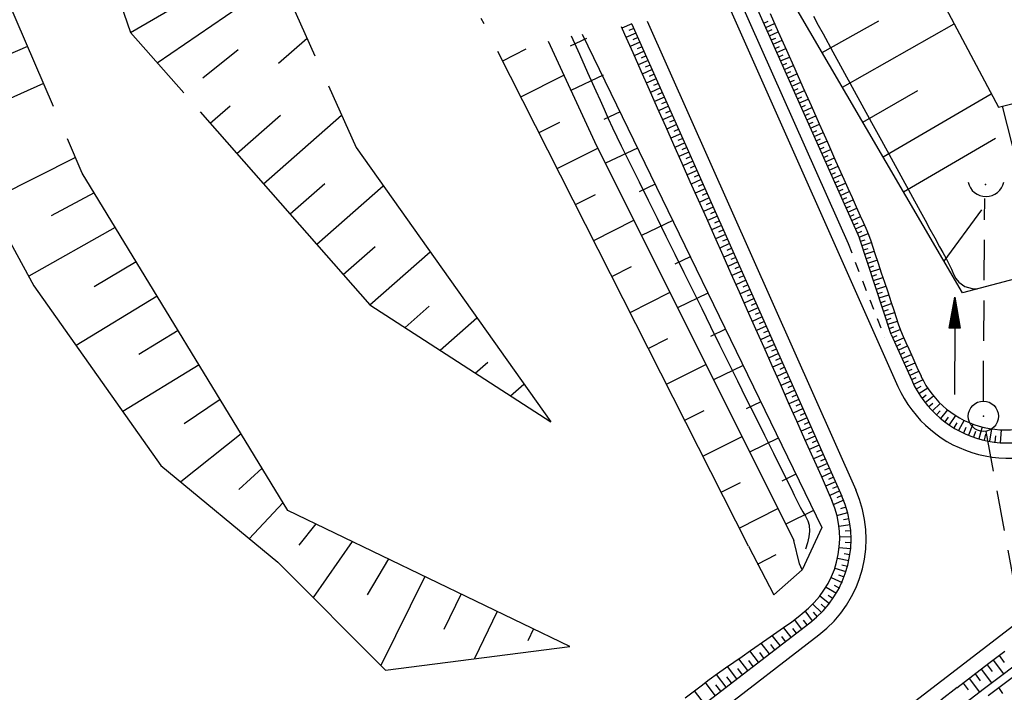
# Model space of a CAD drawing. Extents: x 446577 to 447216, y 443659 to 444842.
# Tile 132 of 177: x 446706 to 446754, y 444319 to 444353. Entities that reach past the tile are written whole.
import ezdxf

# ---------------------------------------------------------------- set-up
doc = ezdxf.new("R2010")
doc.units = 0
doc.header["$LTSCALE"] = 2
doc.header["$MEASUREMENT"] = 0
for name, pattern in [('AUSGEZOGEN', [0]), ('GESTRICH-X2', [1.5, 1, -0.5]), ('PUNKTX2', [0.5, 0.25, -0.25])]:
    doc.linetypes.add(name, pattern=pattern)
doc.layers.get('0').update_dxf_attribs({"linetype": 'AUSGEZOGEN'})
for name, color, linetype in [('Bestand', 8, 'CONTINUOUS'), ('DB-Bestand', 8, 'CONTINUOUS'), ('DB-Wegböschungen', 15, 'CONTINUOUS'), ('DB-Wege', 15, 'CONTINUOUS'), ('DURCHL', 200, 'GESTRICH-X2'), ('FBRTOP', 250, 'AUSGEZOGEN'), ('KANAL', 7, 'GESTRICH-X2'), ('MULDE', 250, 'AUSGEZOGEN'), ('PFEIL', 7, 'CONTINUOUS'), ('SCHSYMBOL', 200, 'AUSGEZOGEN')]:
    doc.layers.add(name, color=color, linetype=linetype)

# ---------------------------------------------------------------- blocks, each defined once
blk = doc.blocks.new('GST')
at = {"color": 0}
blk.add_circle((0, 0), 0.75, dxfattribs=at)
blk.add_point((0, 0), dxfattribs=at)
blk = doc.blocks.new('10')
blk.add_blockref('GST', (0, 0))
blk = doc.blocks.new('42')
at = {"color": 0}
blk.add_arc((-0.025, -0.311), 0.91, 12.5363, 167.4637, dxfattribs=at)
blk.add_point((0, 0), dxfattribs=at)
blk = doc.blocks.new('PFEIL2')
at = {"color": 0}
for p, q in [((0.88, 0.002), (-2.401, -0.012)), ((0.881, -0.271), (0.879, 0.276)), ((0.879, 0.276), (2.429, 0.009)), ((0.911, 0.27), (0.879, 0.265)), ((0.965, 0.261), (0.879, 0.246)), ((1.019, 0.252), (0.879, 0.228)), ((1.073, 0.242), (0.879, 0.209)), ((1.127, 0.233), (0.879, 0.191)), ((1.181, 0.224), (0.879, 0.172)), ((1.235, 0.214), (0.879, 0.154)), ((1.289, 0.205), (0.879, 0.135)), ((1.343, 0.196), (0.879, 0.117)), ((1.397, 0.187), (0.879, 0.098)), ((1.451, 0.177), (0.879, 0.08)), ((1.505, 0.168), (0.879, 0.061)), ((1.559, 0.159), (0.88, 0.043)), ((1.613, 0.149), (0.88, 0.024)), ((1.668, 0.14), (0.88, 0.006)), ((1.722, 0.131), (0.88, -0.013)), ((1.776, 0.121), (0.88, -0.031)), ((1.83, 0.112), (0.88, -0.05)), ((1.884, 0.103), (0.88, -0.068)), ((1.938, 0.094), (0.88, -0.087)), ((1.992, 0.084), (0.88, -0.105)), ((2.046, 0.075), (0.88, -0.124)), ((2.1, 0.066), (0.88, -0.142)), ((2.154, 0.056), (0.88, -0.161)), ((2.208, 0.047), (0.88, -0.179)), ((2.262, 0.038), (0.881, -0.198)), ((2.316, 0.029), (0.881, -0.216)), ((2.37, 0.019), (0.881, -0.235)), ((2.424, 0.01), (0.881, -0.253)), ((2.429, 0.009), (0.881, -0.271))]:
    blk.add_line(p, q, dxfattribs=at)

msp = doc.modelspace()

# ---------------------------------------------------------------- linework, layer by layer
at = {"layer": 'Bestand', "linetype": 'Continuous'}
for p, q in [((446712.358, 444350.518), (446718.482, 444354.693)), ((446711.04, 444352.021), (446714.467, 444354.013)), ((446728.586, 444352.451), (446728.45, 444352.719)), ((446718.384, 444350.49), (446719.804, 444351.739)), ((446705.934, 444351.326), (446703.425, 444350.245)), ((446714.625, 444349.768), (446716.387, 444351.169)), ((446706.725, 444349.49), (446701.915, 444347.344))]:
    msp.add_line(p, q, dxfattribs=at)
for points in [[(446720.206, 444350.841), (446706.21, 444382.114), (446701.042, 444404.509), (446700.66, 444427.613), (446701.8, 444454.395), (446703.878, 444476.629), (446702.913, 444483.812), (446694.566, 444483.961), (446689.598, 444479.387), (446682.694, 444475.175), (446680.978, 444461.083), (446680.205, 444454.275), (446685.015, 444450.906), (446684.93, 444432.442)], [(446691.92, 444441.187), (446694.273, 444476.041), (446700.139, 444476.628), (446697.969, 444442.632), (446698.102, 444416.652), (446700.715, 444387.629), (446707.561, 444362.107), (446711.042, 444352.015), (446713.679, 444349.016)], [(446707.219, 444348.344), (446702.111, 444360.196), (446696.238, 444384.026), (446691.605, 444418.332), (446691.92, 444441.187)]]:
    msp.add_lwpolyline(points, dxfattribs=at)
at = {"layer": 'DB-Bestand', "linetype": 'Continuous'}
for p, q in [((446750.372, 444355.362), (446754.118, 444348.304)), ((446752.334, 444339.101), (446743.784, 444353.749)), ((446745.374, 444351.024), (446748.19, 444352.597)), ((446746.383, 444349.297), (446751.922, 444352.442)), ((446733.666, 444351.716), (446732.86, 444351.339)), ((446733.462, 444351.927), (446745.355, 444327.442)), ((446754.118, 444348.304), (446767.136, 444351.659)), ((446729.515, 444350.615), (446730.681, 444351.205)), ((446731.767, 444351.583), (446734.07, 444346.604)), ((446741.708, 444326.525), (446729.28, 444351.078)), ((446730.418, 444348.831), (446732.543, 444349.906)), ((446734.504, 444349.9), (446732.896, 444349.143)), ((446720.865, 444349.369), (446722.234, 444346.31)), ((446747.391, 444347.57), (446750.115, 444349.142)), ((446748.399, 444345.842), (446753.763, 444348.973)), ((446715, 444347.514), (446715.981, 444348.378)), ((446756.393, 444340.158), (446754.328, 444348.358)), ((446714.504, 444348.078), (446722.924, 444338.503)), ((446716.32, 444346.012), (446718.49, 444347.92)), ((446717.641, 444344.511), (446721.515, 444347.917)), ((446735.342, 444348.084), (446734.539, 444347.705)), ((446731.321, 444347.046), (446732.352, 444347.568)), ((446708.645, 444345.035), (446707.911, 444346.739)), ((446749.407, 444344.115), (446753.97, 444346.778)), ((446722.234, 444346.31), (446731.895, 444332.689)), ((446732.225, 444345.262), (446734.233, 444346.278)), ((446734.07, 444346.604), (446743.967, 444326.803)), ((446736.205, 444346.28), (446734.611, 444345.523)), ((446708.308, 444345.816), (446703.956, 444343.622)), ((446702.814, 444345.704), (446706.244, 444339.45)), ((446718.847, 444328.294), (446708.645, 444345.035)), ((446718.962, 444343.009), (446720.691, 444344.529)), ((446720.283, 444341.507), (446723.583, 444344.409)), ((446737.079, 444344.481), (446736.292, 444344.106)), ((446709.243, 444344.054), (446707.107, 444342.912)), ((446733.128, 444343.477), (446734.127, 444343.983)), ((446771.222, 444344.022), (446752.334, 444339.101)), ((446751.424, 444340.66), (446753.296, 444343.218)), ((446710.284, 444342.346), (446705.988, 444339.918)), ((446734.031, 444341.693), (446736.021, 444342.7)), ((446737.952, 444342.682), (446736.402, 444341.939)), ((446721.603, 444340.005), (446723.175, 444341.387)), ((446722.924, 444338.503), (446725.909, 444341.128)), ((446738.826, 444340.883), (446738.062, 444340.515)), ((446711.325, 444340.638), (446709.242, 444339.395)), ((446734.934, 444339.908), (446735.911, 444340.403)), ((446706.244, 444339.45), (446712.541, 444330.527)), ((446712.365, 444338.93), (446708.341, 444336.478)), ((446735.837, 444338.124), (446737.792, 444339.113)), ((446739.7, 444339.084), (446738.193, 444338.355)), ((446722.924, 444338.503), (446731.895, 444332.689)), ((446724.668, 444337.373), (446725.87, 444338.43)), ((446726.411, 444336.243), (446728.236, 444337.848)), ((446713.406, 444337.222), (446711.452, 444336.031)), ((446740.574, 444337.285), (446739.831, 444336.924)), ((446736.74, 444336.339), (446737.718, 444336.834)), ((446714.447, 444335.514), (446710.653, 444333.202)), ((446728.155, 444335.113), (446728.777, 444335.66)), ((446737.644, 444334.555), (446739.598, 444335.544)), ((446741.448, 444335.486), (446739.983, 444334.774)), ((446729.898, 444333.983), (446730.563, 444334.567)), ((446715.488, 444333.806), (446713.71, 444332.597)), ((446742.322, 444333.687), (446741.599, 444333.336)), ((446738.547, 444332.771), (446739.506, 444333.256)), ((446716.528, 444332.099), (446713.529, 444329.709)), ((446739.45, 444330.986), (446741.368, 444331.957)), ((446743.195, 444331.888), (446741.771, 444331.196)), ((446712.541, 444330.527), (446718.345, 444325.726)), ((446717.569, 444330.391), (446716.422, 444329.329)), ((446740.353, 444329.202), (446741.312, 444329.687)), ((446744.069, 444330.089), (446743.367, 444329.748)), ((446718.61, 444328.683), (446716.935, 444326.893)), ((446732.851, 444321.547), (446718.847, 444328.294)), ((446741.256, 444327.417), (446743.175, 444328.388)), ((446744.943, 444328.29), (446743.56, 444327.618)), ((446720.239, 444327.624), (446719.39, 444326.577)), ((446745.355, 444327.442), (446744.385, 444325.352)), ((446722.04, 444326.755), (446720.101, 444323.971)), ((446744.249, 444325.645), (446743.967, 444326.803)), ((446741.708, 444326.525), (446742.978, 444324.112)), ((446718.345, 444325.726), (446723.7, 444320.374)), ((446723.842, 444325.887), (446722.792, 444324.109)), ((446742.16, 444325.633), (446743.091, 444326.104)), ((446744.385, 444325.352), (446742.978, 444324.112)), ((446744.385, 444325.352), (446744.249, 444325.645)), ((446725.644, 444325.019), (446723.47, 444320.604)), ((446727.446, 444324.151), (446726.599, 444322.394)), ((446729.247, 444323.283), (446728.119, 444320.94)), ((446731.049, 444322.415), (446730.767, 444321.829)), ((446723.7, 444320.374), (446732.851, 444321.547))]:
    msp.add_line(p, q, dxfattribs=at)
at = {"layer": 'DB-Wegböschungen', "linetype": 'Continuous'}
for p, q in [((446741.954, 444353.652), (446747.227, 444341.803)), ((446742.787, 444352.962), (446743.194, 444352.048)), ((446744.936, 444352.823), (446745.176, 444352.383)), ((446735.387, 444352.318), (446735.558, 444351.934)), ((446735.924, 444352.446), (446735.429, 444352.224)), ((446736.025, 444352.219), (446735.778, 444352.108)), ((446735.931, 444352.429), (446746.352, 444329.009)), ((446742.477, 444352.478), (446742.696, 444352.575)), ((446742.57, 444352.269), (446743.009, 444352.464)), ((446742.662, 444352.061), (446742.882, 444352.158)), ((446745.176, 444352.383), (446745.418, 444351.943)), ((446732.909, 444351.85), (446733.319, 444350.938)), ((446735.558, 444351.934), (446735.965, 444351.021)), ((446736.126, 444351.991), (446735.631, 444351.77)), ((446736.227, 444351.764), (446735.98, 444351.653)), ((446742.755, 444351.853), (446743.194, 444352.048)), ((446742.848, 444351.644), (446743.067, 444351.742)), ((446742.94, 444351.436), (446743.38, 444351.631)), ((446743.194, 444352.048), (446743.6, 444351.135)), ((446745.418, 444351.943), (446745.9, 444351.063)), ((446736.328, 444351.537), (446735.833, 444351.315)), ((446736.43, 444351.309), (446736.182, 444351.199)), ((446743.033, 444351.227), (446743.253, 444351.325)), ((446743.126, 444351.019), (446743.565, 444351.214)), ((446743.6, 444351.135), (446744.007, 444350.221)), ((446733.319, 444350.938), (446733.73, 444350.026)), ((446735.965, 444351.021), (446736.371, 444350.107)), ((446736.531, 444351.082), (446736.036, 444350.86)), ((446736.632, 444350.855), (446736.384, 444350.744)), ((446743.219, 444350.811), (446743.438, 444350.908)), ((446743.311, 444350.602), (446743.751, 444350.797)), ((446745.9, 444351.063), (446746.382, 444350.183)), ((446736.733, 444350.627), (446736.238, 444350.406)), ((446736.935, 444350.173), (446736.44, 444349.951)), ((446736.834, 444350.4), (446736.587, 444350.289)), ((446743.404, 444350.394), (446743.624, 444350.491)), ((446743.497, 444350.185), (446743.936, 444350.38)), ((446744.007, 444350.221), (446744.413, 444349.307)), ((446746.382, 444350.183), (446746.864, 444349.303)), ((446733.73, 444350.026), (446734.141, 444349.114)), ((446736.371, 444350.107), (446736.778, 444349.193)), ((446737.138, 444349.718), (446736.643, 444349.497)), ((446737.036, 444349.946), (446736.789, 444349.835)), ((446743.59, 444349.977), (446743.809, 444350.074)), ((446743.682, 444349.768), (446744.121, 444349.963)), ((446736.778, 444349.193), (446737.184, 444348.28)), ((446737.34, 444349.264), (446736.845, 444349.042)), ((446737.239, 444349.491), (446736.991, 444349.38)), ((446743.775, 444349.56), (446743.995, 444349.658)), ((446743.868, 444349.352), (446744.307, 444349.547)), ((446743.961, 444349.143), (446744.18, 444349.241)), ((446744.413, 444349.307), (446744.82, 444348.394)), ((446746.864, 444349.303), (446747.345, 444348.423)), ((446734.141, 444349.114), (446734.347, 444348.659)), ((446737.542, 444348.809), (446737.047, 444348.587)), ((446737.441, 444349.036), (446737.193, 444348.926)), ((446744.053, 444348.935), (446744.492, 444349.13)), ((446744.146, 444348.726), (446744.366, 444348.824)), ((446744.239, 444348.518), (446744.678, 444348.713)), ((446734.347, 444348.659), (446734.551, 444348.203)), ((446734.551, 444348.203), (446734.754, 444347.746)), ((446737.184, 444348.28), (446737.591, 444347.366)), ((446737.744, 444348.354), (446737.249, 444348.133)), ((446737.643, 444348.582), (446737.396, 444348.471)), ((446744.332, 444348.31), (446744.551, 444348.407)), ((446744.424, 444348.101), (446744.863, 444348.296)), ((446744.82, 444348.394), (446745.226, 444347.48)), ((446747.345, 444348.423), (446747.827, 444347.543)), ((446734.754, 444347.746), (446734.962, 444347.291)), ((446737.947, 444347.9), (446737.452, 444347.678)), ((446737.845, 444348.127), (446737.598, 444348.016)), ((446744.517, 444347.893), (446744.737, 444347.99)), ((446744.61, 444347.684), (446745.049, 444347.879)), ((446734.962, 444347.291), (446735.179, 444346.84)), ((446737.591, 444347.366), (446737.997, 444346.452)), ((446738.149, 444347.445), (446737.654, 444347.224)), ((446738.048, 444347.673), (446737.8, 444347.562)), ((446738.25, 444347.218), (446738.003, 444347.107)), ((446744.702, 444347.476), (446744.922, 444347.573)), ((446744.795, 444347.267), (446745.234, 444347.462)), ((446745.226, 444347.48), (446745.633, 444346.566)), ((446747.827, 444347.543), (446748.309, 444346.663)), ((446735.179, 444346.84), (446735.401, 444346.392)), ((446738.351, 444346.991), (446737.856, 444346.769)), ((446738.452, 444346.763), (446738.205, 444346.653)), ((446744.888, 444347.059), (446745.107, 444347.157)), ((446744.981, 444346.851), (446745.42, 444347.046)), ((446745.073, 444346.642), (446745.293, 444346.74)), ((446735.401, 444346.392), (446735.844, 444345.494)), ((446737.997, 444346.452), (446738.404, 444345.539)), ((446738.553, 444346.536), (446738.059, 444346.314)), ((446738.655, 444346.309), (446738.407, 444346.198)), ((446745.166, 444346.434), (446745.605, 444346.629)), ((446745.259, 444346.225), (446745.478, 444346.323)), ((446745.633, 444346.566), (446746.04, 444345.653)), ((446748.309, 444346.663), (446748.791, 444345.783)), ((446738.756, 444346.082), (446738.261, 444345.86)), ((446738.857, 444345.854), (446738.609, 444345.743)), ((446745.352, 444346.017), (446745.791, 444346.212)), ((446745.444, 444345.809), (446745.664, 444345.906)), ((446745.537, 444345.6), (446745.976, 444345.795)), ((446748.791, 444345.783), (446749.273, 444344.903)), ((446735.844, 444345.494), (446736.288, 444344.597)), ((446738.404, 444345.539), (446738.81, 444344.625)), ((446738.958, 444345.627), (446738.463, 444345.405)), ((446739.059, 444345.4), (446738.812, 444345.289)), ((446745.63, 444345.392), (446745.849, 444345.489)), ((446745.722, 444345.183), (446746.162, 444345.378)), ((446746.04, 444345.653), (446746.446, 444344.739)), ((446739.16, 444345.172), (446738.665, 444344.951)), ((446739.261, 444344.945), (446739.014, 444344.834)), ((446745.815, 444344.975), (446746.035, 444345.072)), ((446745.908, 444344.766), (446746.347, 444344.961)), ((446749.273, 444344.903), (446749.755, 444344.023)), ((446736.288, 444344.597), (446736.731, 444343.7)), ((446738.81, 444344.625), (446739.217, 444343.711)), ((446739.363, 444344.718), (446738.868, 444344.496)), ((446739.464, 444344.49), (446739.216, 444344.38)), ((446746.001, 444344.558), (446746.22, 444344.656)), ((446746.094, 444344.35), (446746.533, 444344.545)), ((446746.446, 444344.739), (446746.65, 444344.283)), ((446739.565, 444344.263), (446739.07, 444344.041)), ((446739.767, 444343.809), (446739.272, 444343.587)), ((446739.666, 444344.036), (446739.419, 444343.925)), ((446746.187, 444344.142), (446746.406, 444344.239)), ((446746.279, 444343.933), (446746.719, 444344.128)), ((446746.372, 444343.725), (446746.591, 444343.822)), ((446746.65, 444344.283), (446746.853, 444343.826)), ((446746.853, 444343.826), (446747.054, 444343.368)), ((446749.755, 444344.023), (446750.237, 444343.143)), ((446736.731, 444343.7), (446737.174, 444342.803)), ((446739.217, 444343.711), (446739.623, 444342.798)), ((446739.969, 444343.354), (446739.475, 444343.132)), ((446739.868, 444343.581), (446739.621, 444343.47)), ((446746.464, 444343.516), (446746.903, 444343.711)), ((446746.556, 444343.307), (446746.775, 444343.405)), ((446747.054, 444343.368), (446747.259, 444342.912)), ((446740.172, 444342.899), (446739.677, 444342.678)), ((446740.071, 444343.127), (446739.823, 444343.016)), ((446746.648, 444343.098), (446747.087, 444343.294)), ((446746.742, 444342.888), (446746.961, 444342.988)), ((446746.838, 444342.679), (446747.273, 444342.881)), ((446747.259, 444342.912), (446747.4, 444342.609)), ((446750.237, 444343.143), (446750.478, 444342.703)), ((446737.174, 444342.803), (446737.618, 444341.905)), ((446739.623, 444342.798), (446740.03, 444341.884)), ((446740.374, 444342.445), (446739.879, 444342.223)), ((446740.273, 444342.672), (446740.025, 444342.561)), ((446746.934, 444342.472), (446747.152, 444342.573)), ((446747.028, 444342.268), (446747.466, 444342.464)), ((446747.4, 444342.609), (446747.538, 444342.306)), ((446750.478, 444342.703), (446750.718, 444342.262)), ((446737.618, 444341.905), (446738.061, 444341.008)), ((446740.03, 444341.884), (446740.436, 444340.971)), ((446740.576, 444341.99), (446740.081, 444341.769)), ((446740.475, 444342.217), (446740.228, 444342.107)), ((446747.119, 444342.064), (446747.34, 444342.158)), ((446747.204, 444341.861), (446747.651, 444342.034)), ((446747.538, 444342.306), (446747.666, 444341.998)), ((446747.666, 444341.998), (446747.78, 444341.684)), ((446750.718, 444342.262), (446750.956, 444341.819)), ((446740.779, 444341.536), (446740.284, 444341.314)), ((446740.677, 444341.763), (446740.43, 444341.652)), ((446748.803, 444337.031), (446747.227, 444341.803)), ((446747.282, 444341.653), (446747.508, 444341.734)), ((446747.354, 444341.443), (446747.81, 444341.593)), ((446747.78, 444341.684), (446747.884, 444341.365)), ((446747.884, 444341.365), (446747.985, 444341.046)), ((446750.956, 444341.819), (446751.198, 444341.381)), ((446751.198, 444341.381), (446751.364, 444341.094)), ((446738.061, 444341.008), (446738.504, 444340.111)), ((446740.436, 444340.971), (446740.843, 444340.057)), ((446740.981, 444341.081), (446740.486, 444340.859)), ((446740.88, 444341.308), (446740.632, 444341.197)), ((446747.423, 444341.228), (446747.652, 444341.301)), ((446747.491, 444341.011), (446747.95, 444341.156)), ((446747.56, 444340.793), (446747.79, 444340.866)), ((446747.985, 444341.046), (446748.143, 444340.569)), ((446751.364, 444341.094), (446751.527, 444340.803)), ((446741.183, 444340.626), (446740.688, 444340.405)), ((446741.082, 444340.854), (446740.834, 444340.743)), ((446741.284, 444340.399), (446741.037, 444340.288)), ((446747.63, 444340.574), (446748.091, 444340.725)), ((446747.702, 444340.357), (446747.933, 444340.433)), ((446748.143, 444340.569), (446748.305, 444340.094)), ((446751.527, 444340.803), (446751.679, 444340.5)), ((446751.679, 444340.5), (446751.783, 444340.262)), ((446738.504, 444340.111), (446738.948, 444339.214)), ((446740.843, 444340.057), (446741.249, 444339.143)), ((446741.385, 444340.172), (446740.89, 444339.95)), ((446741.486, 444339.944), (446741.239, 444339.834)), ((446747.775, 444340.14), (446748.237, 444340.294)), ((446747.847, 444339.923), (446748.079, 444340.001)), ((446748.305, 444340.094), (446748.465, 444339.618)), ((446751.783, 444340.262), (446751.89, 444340.026)), ((446751.89, 444340.026), (446752.011, 444339.807)), ((446741.588, 444339.717), (446741.093, 444339.496)), ((446741.689, 444339.49), (446741.441, 444339.379)), ((446747.919, 444339.707), (446748.383, 444339.862)), ((446747.991, 444339.49), (446748.223, 444339.568)), ((446748.062, 444339.273), (446748.528, 444339.429)), ((446748.465, 444339.618), (446748.625, 444339.141)), ((446752.011, 444339.807), (446752.159, 444339.62)), ((446752.159, 444339.62), (446752.453, 444339.416)), ((446752.453, 444339.416), (446752.821, 444339.306)), ((446738.948, 444339.214), (446739.391, 444338.316)), ((446741.249, 444339.143), (446741.656, 444338.23)), ((446741.79, 444339.263), (446741.295, 444339.041)), ((446741.891, 444339.035), (446741.644, 444338.924)), ((446748.134, 444339.057), (446748.367, 444339.135)), ((446748.206, 444338.84), (446748.674, 444338.997)), ((446748.625, 444339.141), (446748.786, 444338.666)), ((446752.821, 444339.306), (446753.058, 444339.29)), ((446741.992, 444338.808), (446741.497, 444338.586)), ((446742.093, 444338.581), (446741.846, 444338.47)), ((446748.278, 444338.624), (446748.513, 444338.703)), ((446748.35, 444338.409), (446748.821, 444338.564)), ((446748.786, 444338.666), (446748.944, 444338.189)), ((446739.391, 444338.316), (446739.834, 444337.419)), ((446741.656, 444338.23), (446742.063, 444337.316)), ((446742.194, 444338.353), (446741.7, 444338.132)), ((446742.296, 444338.126), (446742.048, 444338.015)), ((446748.421, 444338.193), (446748.657, 444338.27)), ((446748.49, 444337.978), (446748.964, 444338.127)), ((446748.944, 444338.189), (446749.046, 444337.87)), ((446742.397, 444337.899), (446741.902, 444337.677)), ((446742.599, 444337.444), (446742.104, 444337.223)), ((446742.498, 444337.672), (446742.25, 444337.561)), ((446748.558, 444337.76), (446748.796, 444337.835)), ((446748.627, 444337.541), (446749.103, 444337.695)), ((446749.046, 444337.87), (446749.15, 444337.551)), ((446749.15, 444337.551), (446749.264, 444337.237)), ((446739.834, 444337.419), (446740.277, 444336.522)), ((446742.063, 444337.316), (446742.469, 444336.402)), ((446742.801, 444336.99), (446742.306, 444336.768)), ((446742.7, 444337.217), (446742.453, 444337.106)), ((446748.699, 444337.32), (446748.936, 444337.401)), ((446748.778, 444337.098), (446749.25, 444337.276)), ((446748.803, 444337.031), (446749.814, 444334.758)), ((446748.864, 444336.879), (446749.098, 444336.975)), ((446749.264, 444337.237), (446749.392, 444336.929)), ((446740.277, 444336.522), (446740.721, 444335.624)), ((446743.004, 444336.535), (446742.509, 444336.313)), ((446742.902, 444336.762), (446742.655, 444336.651)), ((446748.958, 444336.663), (446749.42, 444336.868)), ((446749.053, 444336.453), (446749.283, 444336.558)), ((446749.392, 444336.929), (446749.53, 444336.626)), ((446749.53, 444336.626), (446749.671, 444336.323)), ((446742.469, 444336.402), (446742.876, 444335.489)), ((446743.206, 444336.08), (446742.711, 444335.859)), ((446743.105, 444336.308), (446742.857, 444336.197)), ((446749.15, 444336.246), (446749.609, 444336.457)), ((446749.245, 444336.039), (446749.475, 444336.144)), ((446749.338, 444335.833), (446749.799, 444336.039)), ((446749.671, 444336.323), (446749.876, 444335.867)), ((446740.721, 444335.624), (446741.164, 444334.727)), ((446742.876, 444335.489), (446743.282, 444334.575)), ((446743.408, 444335.626), (446742.913, 444335.404)), ((446743.307, 444335.853), (446743.06, 444335.742)), ((446749.43, 444335.625), (446749.661, 444335.728)), ((446749.522, 444335.417), (446749.984, 444335.621)), ((446749.876, 444335.867), (446750.077, 444335.41)), ((446743.61, 444335.171), (446743.116, 444334.95)), ((446743.509, 444335.399), (446743.262, 444335.288)), ((446749.614, 444335.208), (446749.845, 444335.31)), ((446749.706, 444335), (446750.169, 444335.203)), ((446750.077, 444335.41), (446750.28, 444334.953)), ((446741.164, 444334.727), (446741.607, 444333.83)), ((446743.282, 444334.575), (446743.689, 444333.661)), ((446743.813, 444334.717), (446743.318, 444334.495)), ((446743.712, 444334.944), (446743.464, 444334.833)), ((446749.799, 444334.791), (446750.03, 444334.893)), ((446750.366, 444334.781), (446749.91, 444334.554)), ((446744.015, 444334.262), (446743.52, 444334.04)), ((446743.914, 444334.489), (446743.666, 444334.379)), ((446744.116, 444334.035), (446743.869, 444333.924)), ((446750.261, 444334.441), (446750.037, 444334.315)), ((446750.614, 444334.36), (446750.176, 444334.083)), ((446741.607, 444333.83), (446742.054, 444332.934)), ((446743.689, 444333.661), (446744.095, 444332.748)), ((446744.217, 444333.807), (446743.722, 444333.586)), ((446744.318, 444333.58), (446744.071, 444333.469)), ((446750.541, 444334.009), (446750.327, 444333.857)), ((446750.905, 444333.968), (446750.489, 444333.64)), ((446750.864, 444333.609), (446750.662, 444333.432)), ((446751.234, 444333.61), (446750.846, 444333.233)), ((446744.42, 444333.353), (446743.925, 444333.131)), ((446744.521, 444333.126), (446744.273, 444333.015)), ((446751.226, 444333.244), (446751.04, 444333.044)), ((446751.599, 444333.29), (446751.243, 444332.865)), ((446742.054, 444332.934), (446742.502, 444332.039)), ((446744.095, 444332.748), (446744.502, 444331.834)), ((446744.622, 444332.898), (446744.127, 444332.677)), ((446744.723, 444332.671), (446744.476, 444332.56)), ((446751.624, 444332.92), (446751.456, 444332.696)), ((446751.994, 444333.01), (446751.676, 444332.539)), ((446752.053, 444332.64), (446751.905, 444332.393)), ((446752.414, 444332.773), (446752.141, 444332.26)), ((446752.856, 444332.582), (446752.631, 444332.03)), ((446744.824, 444332.444), (446744.329, 444332.222)), ((446744.925, 444332.216), (446744.678, 444332.106)), ((446752.508, 444332.405), (446752.383, 444332.139)), ((446752.984, 444332.219), (446752.885, 444331.934)), ((446753.314, 444332.439), (446753.143, 444331.852)), ((446753.476, 444332.084), (446753.405, 444331.783)), ((446753.782, 444332.344), (446753.67, 444331.727)), ((446754.257, 444332.297), (446754.207, 444331.658)), ((446742.502, 444332.039), (446742.949, 444331.143)), ((446744.502, 444331.834), (446744.908, 444330.921)), ((446745.026, 444331.989), (446744.531, 444331.767)), ((446745.128, 444331.762), (446744.88, 444331.651)), ((446753.979, 444332), (446753.938, 444331.686)), ((446742.949, 444331.143), (446743.172, 444330.696)), ((446745.229, 444331.535), (446744.734, 444331.313)), ((446745.33, 444331.307), (446745.082, 444331.196)), ((446743.172, 444330.696), (446743.397, 444330.248)), ((446744.908, 444330.921), (446745.315, 444330.007)), ((446745.431, 444331.08), (446744.936, 444330.858)), ((446745.633, 444330.625), (446745.138, 444330.404)), ((446745.532, 444330.853), (446745.285, 444330.742)), ((446743.397, 444330.248), (446743.624, 444329.801)), ((446745.835, 444330.171), (446745.341, 444329.949)), ((446745.734, 444330.398), (446745.487, 444330.287)), ((446743.624, 444329.801), (446743.845, 444329.353)), ((446745.315, 444330.007), (446745.721, 444329.093)), ((446746.038, 444329.716), (446745.543, 444329.494)), ((446745.937, 444329.943), (446745.689, 444329.833)), ((446743.845, 444329.353), (446743.985, 444329.052)), ((446746.24, 444329.262), (446745.745, 444329.04)), ((446746.139, 444329.489), (446745.891, 444329.378)), ((446743.985, 444329.052), (446744.128, 444328.753)), ((446744.128, 444328.753), (446744.286, 444328.455)), ((446745.721, 444329.093), (446745.857, 444328.789)), ((446746.442, 444328.807), (446745.947, 444328.585)), ((446746.341, 444329.034), (446746.094, 444328.923)), ((446744.286, 444328.455), (446744.418, 444328.233)), ((446744.418, 444328.233), (446744.547, 444328.012)), ((446746.107, 444328.049), (446746.639, 444328.186)), ((446746.296, 444328.39), (446746.556, 444328.473)), ((446744.547, 444328.012), (446744.656, 444327.787)), ((446744.656, 444327.787), (446744.728, 444327.557)), ((446746.434, 444327.841), (446746.706, 444327.895)), ((446744.75, 444327.273), (446744.714, 444326.981)), ((446744.728, 444327.557), (446744.75, 444327.273)), ((446746.205, 444327.523), (446746.755, 444327.6)), ((446746.51, 444327.28), (446746.788, 444327.303)), ((446744.714, 444326.981), (446744.64, 444326.683)), ((446746.243, 444326.99), (446746.804, 444327.004)), ((446746.521, 444326.714), (446746.803, 444326.705)), ((446744.64, 444326.683), (446744.546, 444326.381)), ((446746.22, 444326.457), (446746.785, 444326.406)), ((446746.136, 444325.931), (446746.697, 444325.815)), ((446746.468, 444326.151), (446746.749, 444326.11)), ((446746.001, 444325.438), (446746.551, 444325.26)), ((446746.351, 444325.598), (446746.629, 444325.524)), ((446745.814, 444324.965), (446746.36, 444324.714)), ((446746.189, 444325.105), (446746.46, 444325.001)), ((446745.563, 444324.494), (446746.078, 444324.182)), ((446745.961, 444324.585), (446746.227, 444324.443)), ((446745.261, 444324.054), (446745.737, 444323.685)), ((446745.666, 444324.099), (446745.914, 444323.928)), ((446744.899, 444322.823), (446744.527, 444323.309)), ((446744.911, 444323.651), (446745.341, 444323.231)), ((446745.318, 444323.65), (446745.545, 444323.452)), ((446743.861, 444322.775), (446744.258, 444323.079)), ((446744.362, 444322.411), (446744.003, 444322.88)), ((446744.258, 444323.079), (446744.385, 444323.187)), ((446744.631, 444322.617), (446744.45, 444322.853)), ((446744.922, 444323.243), (446745.125, 444323.021)), ((446727.198, 444309.241), (446744.752, 444322.71)), ((446742.632, 444321.913), (446743.453, 444322.486)), ((446743.825, 444321.999), (446743.452, 444322.486)), ((446743.453, 444322.486), (446743.861, 444322.775)), ((446744.094, 444322.205), (446743.912, 444322.443)), ((446741.811, 444321.34), (446742.632, 444321.913)), ((446743.288, 444321.587), (446742.897, 444322.097)), ((446743.557, 444321.793), (446743.366, 444322.042)), ((446741.401, 444321.054), (446741.811, 444321.34)), ((446742.214, 444320.763), (446741.786, 444321.322)), ((446742.751, 444321.175), (446742.341, 444321.71)), ((446743.02, 444321.381), (446742.82, 444321.642)), ((446753.641, 444320.708), (446754.434, 444321.316)), ((446740.99, 444320.768), (446741.401, 444321.054)), ((446741.678, 444320.351), (446741.23, 444320.935)), ((446741.946, 444320.557), (446741.727, 444320.843)), ((446742.483, 444320.969), (446742.273, 444321.243)), ((446753.852, 444320.869), (446754.377, 444320.185)), ((446754.149, 444321.097), (446754.412, 444320.754)), ((446740.169, 444320.195), (446740.578, 444320.483)), ((446740.578, 444320.483), (446740.99, 444320.768)), ((446741.141, 444319.939), (446740.673, 444320.549)), ((446741.409, 444320.145), (446741.18, 444320.443)), ((446752.847, 444320.099), (446753.641, 444320.708)), ((446753.257, 444320.413), (446753.78, 444319.733)), ((446753.555, 444320.641), (446753.816, 444320.3)), ((446754.165, 444320.024), (446754.963, 444320.628)), ((446739.365, 444319.599), (446739.765, 444319.9)), ((446739.765, 444319.9), (446740.169, 444320.195)), ((446740.604, 444319.527), (446740.119, 444320.159)), ((446740.872, 444319.733), (446740.633, 444320.044)), ((446752.054, 444319.49), (446752.847, 444320.099)), ((446752.663, 444319.957), (446753.182, 444319.281)), ((446752.96, 444320.185), (446753.221, 444319.846)), ((446753.367, 444319.421), (446754.165, 444320.024)), ((446754.408, 444319.707), (446755.206, 444320.31)), ((446738.968, 444319.296), (446739.365, 444319.599)), ((446740.067, 444319.115), (446739.574, 444319.757)), ((446740.335, 444319.321), (446740.09, 444319.64)), ((446752.069, 444319.501), (446751.261, 444318.881)), ((446752.366, 444319.729), (446752.625, 444319.392)), ((446752.57, 444318.818), (446753.367, 444319.421)), ((446753.611, 444319.104), (446754.408, 444319.707)), ((446754.336, 444319.207), (446754.139, 444319.503)), ((446738.572, 444318.991), (446738.968, 444319.296)), ((446739.53, 444318.703), (446739.035, 444319.347))]:
    msp.add_line(p, q, dxfattribs=at)
for centre, major_axis, start_param, end_param in [((446754.611, 444336.893), (-1.261, 5.096), 1.746867, 3.553495), ((446754.467, 444336.915), (-1.111, 4.489), 1.763879, 3.574977), ((446741.554, 444326.925), (-1.126, 4.551), 3.547213, 4.878633), ((446741.556, 444326.875), (-1.26, 5.096), 3.553643, 4.888608)]:
    msp.add_ellipse(centre, major_axis=major_axis, ratio=1, start_param=start_param, end_param=end_param, dxfattribs=at)
at = {"layer": 'DB-Wege', "linetype": 'Continuous'}
for p, q in [((446741.271, 444353.651), (446746.656, 444341.549)), ((446740.699, 444353.397), (446749.129, 444334.453)), ((446736.684, 444352.582), (446747.037, 444329.314)), ((446748.185, 444317.467), (446763.986, 444329.591)), ((446727.655, 444308.646), (446745.208, 444322.115))]:
    msp.add_line(p, q, dxfattribs=at)
at = {"layer": 'DB-Wege', "linetype": 'PUNKTX2'}
msp.add_line((446746.656, 444341.549), (446748.46, 444336.879), dxfattribs=at)
at = {"layer": 'DB-Wege', "linetype": 'Continuous'}
for centre, major_axis, start_param, end_param in [((446754.611, 444336.893), (-1.44, 5.825), 1.74708, 3.553707), ((446741.556, 444326.875), (-1.442, 5.824), 3.553411, 4.888376)]:
    msp.add_ellipse(centre, major_axis=major_axis, ratio=1, start_param=start_param, end_param=end_param, dxfattribs=at)
at = {"layer": 'DURCHL'}
for p, q in [((446753.375, 444333.719), (446753.438, 444343.781)), ((446753.5, 444332.219), (446767.438, 444256.531))]:
    msp.add_line(p, q, dxfattribs=at)
at = {"layer": 'FBRTOP', "color": 0, "const_width": 0.5}
msp.add_lwpolyline([(446833.755, 444484.975, -0.000083), (446837.963, 444455.179, -0.000176), (446839.935, 444441.166, -0.000011), (446846.01, 444397.876, 0.000067), (446846.968, 444391.053, 0.001727), (446849.892, 444370.762, 0.00123), (446854.165, 444342.303, 0.004209), (446857.404, 444322.222, 0.002979), (446862.388, 444293.915, 0.003153), (446866.566, 444271.777, 0.002691), (446871.765, 444245.898, 0.003085)], format="xyb", dxfattribs=at)
at = {"layer": 'KANAL'}
for p, q in [((446753.375, 444333.719), (446753.438, 444343.781)), ((446753.5, 444332.219), (446767.438, 444256.531))]:
    msp.add_line(p, q, dxfattribs=at)
at = {"layer": 'MULDE'}
msp.add_lwpolyline([(446846.122, 444528.372, -0.003275), (446849.776, 444503.541, -0.000858), (446851.281, 444492.919, -0.000016), (446856.912, 444452.68, 0.000072), (446858.152, 444443.823, 0.000546), (446864.602, 444398.178, 0.00545), (446865.299, 444393.636, 0.003136), (446867.372, 444381.527, -0.001035), (446873.816, 444344.812, -0.000041), (446876.48, 444329.437, 0.000112), (446877.455, 444323.814, 0.000693), (446877.962, 444320.923, 0.000079), (446882.464, 444295.439, 0.001596), (446888.309, 444262.995, 0.003343)], format="xyb", dxfattribs=at)

# ---------------------------------------------------------------- block references
at = {"layer": 'PFEIL', "rotation": 89.58889999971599}
msp.add_blockref('PFEIL2', (446751.946, 444336.455), dxfattribs=at)
at = {"layer": 'SCHSYMBOL'}
for name, p, rotation in [('42', (446753.478, 444344.478), 180.1914621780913), ('10', (446753.375, 444332.971), 278.7497)]:
    msp.add_blockref(name, p, dxfattribs=dict(at, rotation=rotation))

doc.saveas('drawing.dxf')
